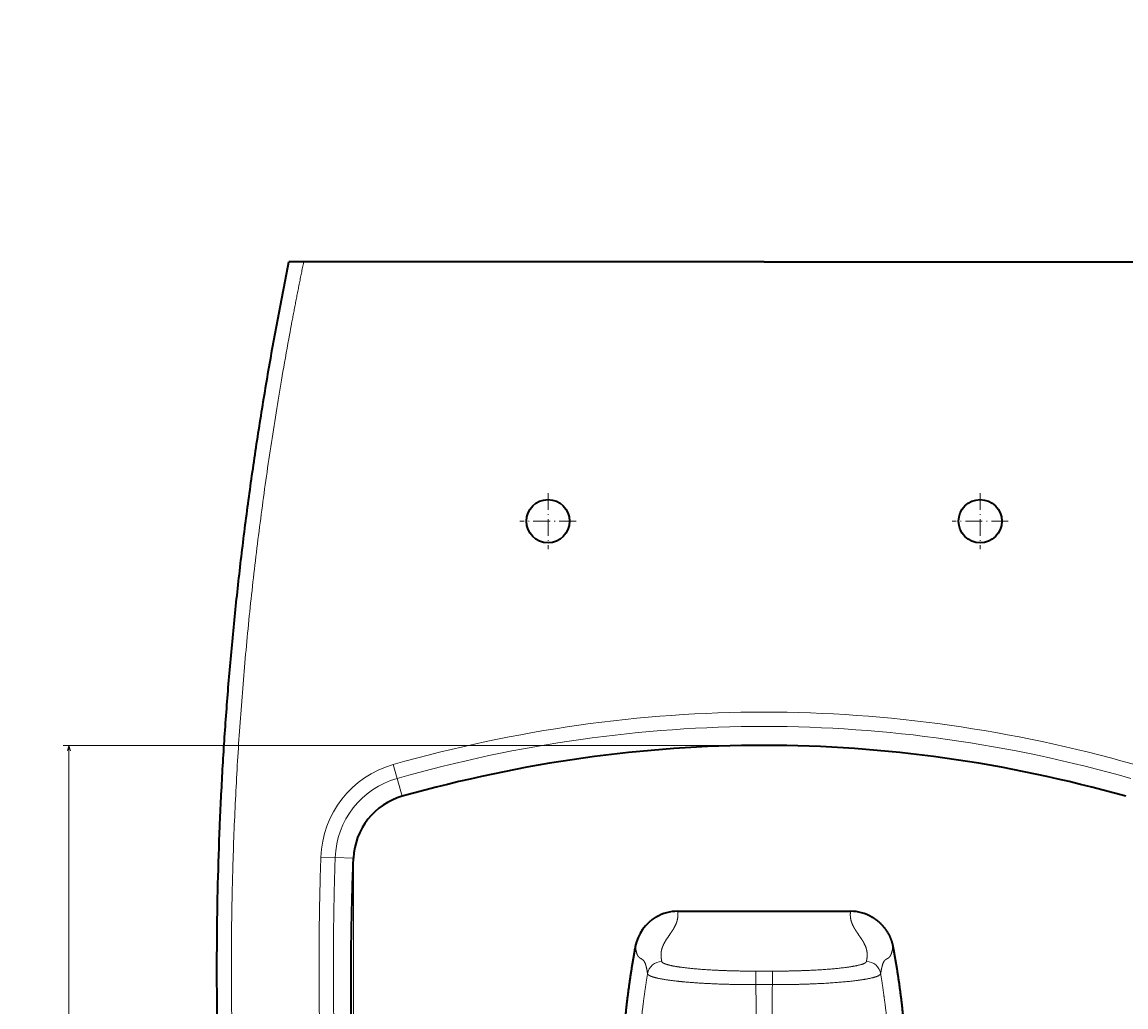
# Model space of a CAD drawing. Extents: x 9 to 1175, y -211 to 1228.
# Tile 3 of 5: x 9 to 392, y 131 to 473. Entities that reach past the tile are written whole.
import ezdxf
from ezdxf.enums import TextEntityAlignment as Align

# ---------------------------------------------------------------- set-up
doc = ezdxf.new("R2010")
doc.units = 0
doc.linetypes.add('DASHDOT', pattern=[18.5, 12, -3, 0.5, -3])
doc.layers.get('0').update_dxf_attribs({"lineweight": 13})
doc.styles.get("Standard").update_dxf_attribs({"font": 'isocp.shx'})
doc.dimstyles.get("Standard").update_dxf_attribs({"dimtxt": 2.5, "dimasz": 2.5, "dimexe": 1.25, "dimexo": 0.625, "dimtad": 1, "dimcen": 2.5, "dimadec": 0, "dimazin": 0, "dimtfac": 1, "dimtmove": 0, "dimatfit": 0, "dimfxl": 0, "dimarcsym": 0})

# ---------------------------------------------------------------- blocks, each defined once
blk = doc.blocks.new('*D')
at = {"color": 7, "lineweight": 13}
for p, q in [((654.72, 999.56), (654.72, 1070.35)), ((1174.61, 999.56), (1174.61, 1070.35)), ((76.93, 999.56), (76.93, 1066.43)), ((456.71, 999.56), (456.71, 1066.43)), ((654.72, 1068.35), (1174.61, 1068.35)), ((76.93, 1064.43), (456.71, 1064.43)), ((118.25, 1002.68), (28.46, 1002.68)), ((30.46, 582.68), (30.46, 1002.68)), ((175.38, 582.68), (28.46, 582.68)), ((150.77, 580.68), (150.77, 551.53)), ((382.87, 580.68), (382.87, 551.53)), ((654.72, 580.68), (654.72, 556.02)), ((1100.77, 580.68), (1100.77, 556.02)), ((654.72, 558.02), (1100.77, 558.02)), ((150.77, 553.53), (382.87, 553.53)), ((264.82, 221.57), (23.54, 221.57)), ((25.54, -85.23), (25.54, 221.57)), ((124.31, 180.4), (124.31, -156.22)), ((409.33, 180.4), (409.33, -156.22)), ((264.82, -85.23), (23.54, -85.23)), ((124.31, -154.22), (409.33, -154.22))]:
    blk.add_line(p, q, dxfattribs=at)
for points in [[(656.65, 1068.86), (654.72, 1068.35), (656.65, 1067.83)], [(1172.67, 1067.83), (1174.61, 1068.35), (1172.67, 1068.86)], [(78.86, 1064.95), (76.93, 1064.43), (78.86, 1063.91)], [(454.78, 1063.91), (456.71, 1064.43), (454.78, 1064.95)], [(30.97, 1000.75), (30.46, 1002.68), (29.94, 1000.75)], [(29.94, 584.61), (30.46, 582.68), (30.97, 584.61)], [(656.65, 558.54), (654.72, 558.02), (656.65, 557.5)], [(1098.83, 557.5), (1100.77, 558.02), (1098.83, 558.54)], [(152.7, 554.05), (150.77, 553.53), (152.7, 553.01)], [(380.94, 553.01), (382.87, 553.53), (380.94, 554.05)], [(26.06, 219.64), (25.54, 221.57), (25.02, 219.64)], [(25.02, -83.3), (25.54, -85.23), (26.06, -83.3)], [(126.24, -153.71), (124.31, -154.22), (126.24, -154.74)], [(407.39, -154.74), (409.33, -154.22), (407.39, -153.71)]]:
    blk.add_lwpolyline(points, dxfattribs=at)
for s, height, p, p2 in [('520', 14, (893.64, 1070.35), (935.68, 1070.35)), ('380', 14, (245.8, 1066.43), (287.84, 1066.43)), ('446', 14, (856.72, 560.02), (898.76, 560.02)), ('232.1', 3.5, (257.83, 555.53), (275.81, 555.53)), ('285', 14, (245.8, -152.22), (287.84, -152.22))]:
    blk.add_text(s, height=height, dxfattribs=at).set_placement(p, p2, align=Align.FIT)
for s, p, p2 in [('420', (28.46, 771.66), (28.46, 813.69)), ('307', (23.54, 47.15), (23.54, 89.19))]:
    blk.add_text(s, height=14, rotation=90, dxfattribs=at).set_placement(p, p2, align=Align.FIT)
blk = doc.blocks.new('BLOCK54')
at = {"color": 7, "linetype": 'DASHDOT', "lineweight": 13, "ltscale": 0.4875}
for p, q in [((-75, 124.75), (-75, 105.25)), ((-65.25, 115), (-84.75, 115))]:
    blk.add_line(p, q, dxfattribs=at)
blk = doc.blocks.new('BLOCK55')
at = {"color": 7, "linetype": 'DASHDOT', "lineweight": 13, "ltscale": 0.4875}
for p, q in [((75, 124.75), (75, 105.25)), ((84.75, 115), (65.25, 115))]:
    blk.add_line(p, q, dxfattribs=at)
blk = doc.blocks.new('BLOCK56')
at = {"color": 7, "lineweight": 35, "ltscale": 0.127588}
blk.add_line((-159.79, 205), (-164.89, 205), dxfattribs=at)
at = {"color": 7, "lineweight": 35}
for p, q in [((0, 205), (-159.79, 205)), ((0, 205), (159.79, 205)), ((-30, -20.4), (0, -20.4)), ((0, -20.4), (29.99, -20.4))]:
    blk.add_line(p, q, dxfattribs=at)
at = {"color": 7, "lineweight": 13, "ltscale": 0.124524}
for p, q in [((-128.69, 30.53), (-127.33, 25.74)), ((-153.84, -1.61), (-148.86, -1.77))]:
    blk.add_line(p, q, dxfattribs=at)
at = {"color": 7, "lineweight": 13, "ltscale": 0.161814}
blk.add_line((-125.57, 19.51), (-127.33, 25.74), dxfattribs=at)
at = {"color": 7, "lineweight": 13, "ltscale": 0.158865}
blk.add_line((-142.51, -1.98), (-148.86, -1.77), dxfattribs=at)
at = {"color": 7, "lineweight": 13, "ltscale": 0.116921}
for p, q in [((-2.87, -45.86), (-2.87, -41.18)), ((2.87, -41.18), (2.87, -45.86))]:
    blk.add_line(p, q, dxfattribs=at)
at = {"color": 7, "lineweight": 13, "ltscale": 0.071839}
for p, q in [((0, -41.18), (-2.87, -41.18)), ((2.87, -41.18), (0, -41.18))]:
    blk.add_line(p, q, dxfattribs=at)
at = {"color": 7, "lineweight": 13, "ltscale": 0.143677}
blk.add_line((-2.87, -45.86), (2.87, -45.86), dxfattribs=at)
at = {"color": 7, "lineweight": 35}
for centre in [(-75, 115), (75, 115)]:
    blk.add_circle(centre, 7.5, dxfattribs=at)
at = {"color": 7, "lineweight": 13}
for radius in [34.58, 29.6]:
    blk.add_arc((-119.27, -2.74), radius, 105.8, 178.1124, dxfattribs=at)
at = {"color": 7, "lineweight": 35}
for centre, radius, start, end in [((-119.27, -2.87), 23.25, 105.7152, 177.7983), ((-29.92, -35.4), 15.03, 120.0091, 169.3969), ((-30, -35.3), 14.9, 89.9998, 119.9637), ((29.99, -35.3), 14.9, 60.0363, 90.0002)]:
    blk.add_arc(centre, radius, start, end, dxfattribs=at)
at = {"color": 7, "lineweight": 13}
for centre, major_axis, ratio, start_param, end_param in [((-94.36, -10378.23), (-98.64, -10426.96), 0.2086, 3.143561, 3.202681), ((94.08, -10279.11), (98.39, -10327.83), 0.209597, 3.080198, 3.139601), ((-120.64, -12995.95), (-124.93, -13039.69), 0.185506, 3.143366, 3.195956), ((120.64, -12995.85), (124.93, -13039.6), 0.185507, 3.087229, 3.13982), ((-35.51, -42.81), (4.92, 0.88), 0.994354, 1.395551, 2.807694), ((35.51, -42.81), (4.92, -0.88), 0.994354, 0.333903, 1.746048)]:
    blk.add_ellipse(centre, major_axis=major_axis, ratio=ratio, start_param=start_param, end_param=end_param, dxfattribs=at)
at = {"color": 7, "lineweight": 35}
for centre, major_axis, start_param, end_param in [((-308.26, -30898.04), (-312.75, -30935.21), 3.142802, 3.176618), ((308.26, -30898.15), (312.75, -30935.32), 3.106567, 3.140384)]:
    blk.add_ellipse(centre, major_axis=major_axis, ratio=0.119876, start_param=start_param, end_param=end_param, dxfattribs=at)
for points, degree, knots in [([(-168.28, -267.79), (-169.51, -261.29), (-171.88, -248.26), (-175.12, -228.66), (-178.05, -209.01), (-180.66, -189.31), (-182.95, -169.58), (-184.92, -149.81), (-186.57, -130), (-187.9, -110.17), (-188.89, -90.32), (-189.56, -70.46), (-189.9, -50.59), (-189.91, -30.71), (-189.59, -10.84), (-188.95, 9.03), (-187.97, 28.88), (-186.67, 48.67), (-185.05, 68.38), (-183.12, 88.03), (-180.87, 107.64), (-178.3, 127.21), (-175.42, 146.74), (-172.23, 166.22), (-168.74, 185.64), (-166.21, 198.55), (-164.89, 205)], 3, [0, 0, 0, 0, 19.863234, 39.727267, 59.592307, 79.458537, 99.326107, 119.195119, 139.065619, 158.937584, 178.810904, 198.685373, 218.56067, 238.436336, 258.311726, 278.18626, 298.059566, 317.931446, 337.673729, 357.414585, 377.154116, 396.892451, 416.629713, 436.365982, 456.101265, 475.835466, 475.835466, 475.835466, 475.835466]), ([(37.44, -22.39), (39.46, -23.55), (41.25, -25.11), (42.72, -27), (43.9, -29.37), (44.54, -31.88), (44.59, -32.12), (44.64, -32.38), (44.69, -32.63)], 5, [0, 0, 0, 0, 0, 0, 27.028617, 27.028617, 27.028617, 30.057186, 30.057186, 30.057186, 30.057186, 30.057186, 30.057186]), ([(-44.69, -32.63), (-44.72, -32.76), (-44.74, -32.89), (-44.77, -33.02), (-44.82, -33.28), (-44.86, -33.54), (-44.89, -33.67), (-46.82, -44.15), (-48.26, -54.72), (-49.2, -65.22), (-49.65, -75.98), (-49.59, -86.74), (-49.58, -86.98), (-49.58, -87.45), (-49.58, -87.92), (-49.57, -88.15), (-49.57, -88.39), (-49.57, -88.62)], 5, [0, 0, 0, 0, 0, 0, 1.520638, 1.520638, 1.520638, 3.041275, 3.041275, 3.041275, 125.012043, 125.012043, 125.012043, 127.732013, 127.732013, 127.732013, 130.451983, 130.451983, 130.451983, 130.451983, 130.451983, 130.451983]), ([(44.69, -32.63), (44.72, -32.76), (44.74, -32.89), (44.77, -33.02), (44.82, -33.28), (44.86, -33.54), (44.89, -33.67), (46.82, -44.15), (48.26, -54.72), (49.2, -65.22), (49.65, -75.98), (49.59, -86.74), (49.58, -86.98), (49.58, -87.45), (49.58, -87.92), (49.57, -88.15), (49.57, -88.39), (49.57, -88.62)], 5, [0, 0, 0, 0, 0, 0, 1.520638, 1.520638, 1.520638, 3.041275, 3.041275, 3.041275, 125.012043, 125.012043, 125.012043, 127.732013, 127.732013, 127.732013, 130.451983, 130.451983, 130.451983, 130.451983, 130.451983, 130.451983])]:
    blk.add_open_spline(points, degree=degree, knots=knots, dxfattribs=at)
at = {"color": 7, "lineweight": 13}
for points, knots in [([(-164.89, 205), (-172.24, 168.98), (-178.3, 132.69), (-183, 96.18), (-188.78, 32.44), (-190.32, -31.52), (-190.21, -58.72), (-188.3, -117.12), (-182.87, -175.29), (-178.97, -206.28), (-174.1, -237.13), (-168.28, -267.79)], [0, 0, 0, 0, 0, 0, 257.786367, 257.786367, 257.786367, 448.269344, 448.269344, 448.269344, 667.125463, 667.125463, 667.125463, 667.125463, 667.125463, 667.125463]), ([(-163.37, -266.86), (-179.59, -181.34), (-188.46, -94.43), (-189.24, -6.79), (-181.25, 88.2), (-164.38, 181.67), (-162.91, 189.46), (-161.38, 197.23), (-159.79, 205)], [0, 0, 0, 0, 0, 0, 616.299418, 616.299418, 616.299418, 672.423134, 672.423134, 672.423134, 672.423134, 672.423134, 672.423134]), ([(-153.84, -1.61), (-154.72, -28.38), (-154.83, -55.17), (-154.17, -81.96), (-151.94, -123.9), (-147.84, -165.68), (-146.11, -180.78), (-143.43, -201.29), (-140.31, -221.74), (-139.46, -227.17), (-138.5, -232.96), (-137.52, -238.75), (-137.45, -239.13), (-137.39, -239.51), (-137.33, -239.88)], [0, 0, 0, 0, 0, 0, 189.398126, 189.398126, 189.398126, 296.853417, 296.853417, 296.853417, 335.68524, 335.68524, 335.68524, 338.390601, 338.390601, 338.390601, 338.390601, 338.390601, 338.390601]), ([(-148.86, -1.77), (-149.59, -24.02), (-149.79, -46.28), (-149.46, -68.54), (-148.2, -100.84), (-145.82, -133.06), (-144.97, -143.08), (-142.56, -168.36), (-139.47, -193.56), (-137.36, -208.76), (-135.01, -223.92), (-132.42, -239.04)], [0, 0, 0, 0, 0, 0, 157.137709, 157.137709, 157.137709, 228.096276, 228.096276, 228.096276, 336.406072, 336.406072, 336.406072, 336.406072, 336.406072, 336.406072]), ([(31.13, -25.92), (30.64, -25.04), (30.26, -24.15), (30.01, -23.27), (29.88, -22.16), (29.93, -21.06), (29.95, -20.84), (29.97, -20.62), (29.99, -20.4)], [0, 0, 0, 0, 0, 0, 42.553216, 42.553216, 42.553216, 53.176117, 53.176117, 53.176117, 53.176117, 53.176117, 53.176117]), ([(-35.51, -37.84), (-35.64, -37.16), (-35.76, -36.48), (-35.82, -35.79), (-35.79, -34.85), (-35.61, -33.91), (-35.55, -33.65), (-35.26, -32.62), (-34.78, -31.59), (-34.33, -30.82), (-33.39, -29.37), (-32.37, -27.93), (-31.91, -27.26), (-31.49, -26.59), (-31.13, -25.92)], [0, 0, 0, 0, 0, 0, 46.212606, 46.212606, 46.212606, 63.768395, 63.768395, 63.768395, 115.993891, 115.993891, 115.993891, 161.429142, 161.429142, 161.429142, 161.429142, 161.429142, 161.429142]), ([(35.51, -37.84), (35.64, -37.13), (35.77, -36.42), (35.82, -35.71), (35.78, -34.51), (35.48, -33.32), (35.32, -32.84), (34.81, -31.65), (34.11, -30.45), (33.63, -29.74), (32.79, -28.54), (31.99, -27.35), (31.68, -26.87), (31.39, -26.4), (31.13, -25.92)], [0, 0, 0, 0, 0, 0, 34.404435, 34.404435, 34.404435, 57.351307, 57.351307, 57.351307, 91.843869, 91.843869, 91.843869, 114.837275, 114.837275, 114.837275, 114.837275, 114.837275, 114.837275]), ([(-43.52, -36.26), (-43.25, -36.56), (-42.96, -36.75), (-42.66, -36.87), (-42.13, -37.13), (-41.66, -37.67), (-41.47, -37.98), (-41.12, -38.78), (-40.83, -39.93), (-40.7, -40.6), (-40.57, -41.32), (-40.45, -42.03)], [0, 0, 0, 0, 0, 0, 45.704076, 45.704076, 45.704076, 80.040449, 80.040449, 80.040449, 114.449103, 114.449103, 114.449103, 114.449103, 114.449103, 114.449103]), ([(-2.87, -41.18), (-5.95, -41.18), (-9, -41.15), (-11.99, -41.07), (-17.47, -40.86), (-22.43, -40.52), (-24.62, -40.33), (-28.39, -39.93), (-31.34, -39.46), (-32.52, -39.22), (-34.15, -38.8), (-35.08, -38.37), (-35.34, -38.19), (-35.48, -38.01), (-35.51, -37.84)], [0, 0, 0, 0, 0, 0, 21.978726, 21.978726, 21.978726, 41.718963, 41.718963, 41.718963, 59.277366, 59.277366, 59.277366, 71.658913, 71.658913, 71.658913, 71.658913, 71.658913, 71.658913]), ([(2.87, -41.18), (5.82, -41.18), (8.74, -41.15), (11.63, -41.08), (17.8, -40.85), (23.62, -40.44), (26.64, -40.16), (30.96, -39.6), (33.87, -38.89), (34.7, -38.61), (35.28, -38.27), (35.47, -37.96), (35.49, -37.92), (35.51, -37.88), (35.51, -37.84)], [0, 0, 0, 0, 0, 0, 22.039229, 22.039229, 22.039229, 47.914548, 47.914548, 47.914548, 63.347476, 63.347476, 63.347476, 65.632978, 65.632978, 65.632978, 65.632978, 65.632978, 65.632978]), ([(40.45, -42.03), (40.57, -41.32), (40.7, -40.6), (40.83, -39.93), (41.17, -38.58), (41.59, -37.72), (41.85, -37.39), (42.36, -37.02), (42.88, -36.77), (43.1, -36.65), (43.32, -36.49), (43.52, -36.26)], [0, 0, 0, 0, 0, 0, 34.420553, 34.420553, 34.420553, 80.2447, 80.2447, 80.2447, 114.486105, 114.486105, 114.486105, 114.486105, 114.486105, 114.486105]), ([(-44.99, -88.56), (-44.88, -88.02), (-44.76, -87), (-44.65, -85.31), (-44.46, -81.9), (-44.21, -77.62), (-44.12, -76), (-43.96, -73.62), (-43.79, -71.14), (-43.73, -70.4), (-43.61, -68.77), (-43.48, -67.12), (-43.4, -66.23), (-43.17, -63.49), (-42.9, -60.7), (-42.71, -58.83), (-42.22, -54.47), (-41.64, -49.97), (-41.28, -47.39), (-40.89, -44.74), (-40.45, -42.03)], [0, 0, 0, 0, 0, 0, 32.895539, 32.895539, 32.895539, 51.14448, 51.14448, 51.14448, 58.775448, 58.775448, 58.775448, 67.690755, 67.690755, 67.690755, 85.835959, 85.835959, 85.835959, 109.161888, 109.161888, 109.161888, 109.161888, 109.161888, 109.161888]), ([(-40.45, -42.03), (-40.42, -42.24), (-40.25, -42.46), (-39.93, -42.68), (-38.52, -43.32), (-35.89, -43.91), (-33.69, -44.26), (-29.43, -44.79), (-24.63, -45.18), (-22.48, -45.33), (-17.39, -45.61), (-12.09, -45.78), (-9.06, -45.84), (-5.97, -45.87), (-2.87, -45.86)], [0, 0, 0, 0, 0, 0, 11.511115, 11.511115, 11.511115, 34.460298, 34.460298, 34.460298, 52.093783, 52.093783, 52.093783, 75.174273, 75.174273, 75.174273, 75.174273, 75.174273, 75.174273]), ([(2.87, -45.86), (6.27, -45.87), (9.65, -45.84), (12.97, -45.76), (19.91, -45.52), (26.45, -45.07), (29.77, -44.77), (34.35, -44.2), (37.67, -43.49), (38.62, -43.23), (39.69, -42.83), (40.24, -42.42), (40.36, -42.29), (40.43, -42.16), (40.45, -42.03)], [0, 0, 0, 0, 0, 0, 25.292257, 25.292257, 25.292257, 53.592495, 53.592495, 53.592495, 68.195342, 68.195342, 68.195342, 75.176808, 75.176808, 75.176808, 75.176808, 75.176808, 75.176808]), ([(44.99, -88.56), (44.88, -88.02), (44.76, -87), (44.65, -85.31), (44.46, -81.9), (44.21, -77.62), (44.12, -76), (43.96, -73.62), (43.79, -71.14), (43.73, -70.4), (43.61, -68.77), (43.48, -67.12), (43.4, -66.23), (43.17, -63.49), (42.9, -60.7), (42.71, -58.83), (42.22, -54.47), (41.64, -49.97), (41.28, -47.39), (40.89, -44.74), (40.45, -42.03)], [0, 0, 0, 0, 0, 0, 32.895539, 32.895539, 32.895539, 51.14448, 51.14448, 51.14448, 58.775448, 58.775448, 58.775448, 67.690755, 67.690755, 67.690755, 85.835959, 85.835959, 85.835959, 109.161888, 109.161888, 109.161888, 109.161888, 109.161888, 109.161888]), ([(-5.02, -127.66), (-4.94, -126.97), (-4.86, -125.86), (-4.78, -124.28), (-4.63, -120.4), (-4.46, -115.14), (-4.37, -112.29), (-4.23, -107.73), (-4.07, -102.77), (-4.01, -101.1), (-3.92, -98.45), (-3.81, -95.72), (-3.78, -94.71), (-3.66, -91.72), (-3.53, -88.65), (-3.44, -86.59), (-3.29, -83.23), (-3.15, -79.8), (-3.1, -78.55), (-2.94, -74.3), (-2.82, -69.97), (-2.77, -66.95), (-2.71, -60.97), (-2.74, -54.89), (-2.77, -51.88), (-2.82, -48.87), (-2.87, -45.86)], [0, 0, 0, 0, 0, 0, 37.864438, 37.864438, 37.864438, 73.81748, 73.81748, 73.81748, 91.387784, 91.387784, 91.387784, 101.27165, 101.27165, 101.27165, 121.045688, 121.045688, 121.045688, 133.132008, 133.132008, 133.132008, 160.056089, 160.056089, 160.056089, 185.937498, 185.937498, 185.937498, 185.937498, 185.937498, 185.937498]), ([(2.87, -45.86), (2.77, -51.39), (2.7, -56.9), (2.69, -62.37), (2.8, -69.77), (3.04, -76.96), (3.11, -78.92), (3.27, -82.76), (3.44, -86.53), (3.52, -88.41), (3.69, -92.56), (3.85, -96.6), (3.93, -98.79), (4.1, -103.71), (4.25, -108.32), (4.33, -110.8), (4.46, -115), (4.57, -118.63), (4.62, -120.11), (4.72, -122.7), (4.81, -124.74), (4.85, -125.59), (4.91, -126.53), (4.97, -127.23), (4.99, -127.39), (5, -127.53), (5.02, -127.66)], [0, 0, 0, 0, 0, 0, 47.499866, 47.499866, 47.499866, 65.50195, 65.50195, 65.50195, 83.163385, 83.163385, 83.163385, 105.576912, 105.576912, 105.576912, 134.322737, 134.322737, 134.322737, 157.578388, 157.578388, 157.578388, 178.815203, 178.815203, 178.815203, 185.914333, 185.914333, 185.914333, 185.914333, 185.914333, 185.914333])]:
    blk.add_open_spline(points, degree=5, knots=knots, dxfattribs=at)
at = {"color": 7, "lineweight": 35}
blk.add_open_spline([(-127.43, -238.18), (-135.19, -191.4), (-140.66, -144.25), (-143.72, -96.81), (-144.33, -49.35), (-142.51, -1.98)], degree=5, dxfattribs=at)
at = {"color": 7, "lineweight": 13}
for points in [[(-31.13, -25.92), (-30.52, -24.81), (-30.07, -23.71), (-29.84, -22.6), (-29.87, -21.5), (-30, -20.4)], [(-44.69, -32.63), (-44.53, -33.72), (-44.35, -34.7), (-44.11, -35.42), (-43.83, -35.92), (-43.52, -36.26)], [(43.52, -36.26), (43.83, -35.92), (44.11, -35.42), (44.35, -34.7), (44.53, -33.72), (44.69, -32.63)]]:
    blk.add_open_spline(points, degree=5, dxfattribs=at)

msp = doc.modelspace()

# ---------------------------------------------------------------- linework, layer by layer
at = {"color": 7, "lineweight": 5}
for p in [(266.819, 221.568), (124.313, 182.396)]:
    msp.add_point(p, dxfattribs=at)

# ---------------------------------------------------------------- block references
at = {"lineweight": 0}
for name in ['BLOCK56', 'BLOCK54', 'BLOCK55']:
    msp.add_blockref(name, (266.819, 184.374), dxfattribs=at)

# ---------------------------------------------------------------- dimensions: what is measured, and where the dimension line sits
at = {"color": 0, "lineweight": 0}
for base, p1, p2, angle, middle, dimtype in [((30.455, 582.678), (120.25, 1002.678), (177.378, 582.678), 269.99857, (30.455, 792.678), 160), ((150.769, 553.532), (382.869, 582.678), (150.769, 582.678), 180, (266.819, 553.532), 161), ((76.928, 1064.429), (456.71, 997.564), (76.928, 997.564), 180, (266.819, 1064.429), 161), ((124.313, -154.223), (409.326, 182.396), (124.313, 182.396), 179.99905, (266.819, -154.223), 160), ((25.541, -85.228), (266.819, 221.568), (266.819, -85.228), 269.99999, (25.541, 68.17), 161), ((654.716, 558.018), (1100.765, 582.678), (654.716, 582.678), 180, (877.74, 558.018), 161), ((1174.607, 1068.346), (654.716, 997.564), (1174.607, 997.564), 359.99809, (914.661, 1068.346), 160)]:
    dim = msp.add_linear_dim(base=base, p1=p1, p2=p2, angle=angle, dimstyle='Standard', dxfattribs=at)
    dim.commit()
    dim.dimension.update_dxf_attribs({"geometry": '*D', "text_midpoint": middle, "dimtype": dimtype})

doc.saveas('drawing.dxf')
